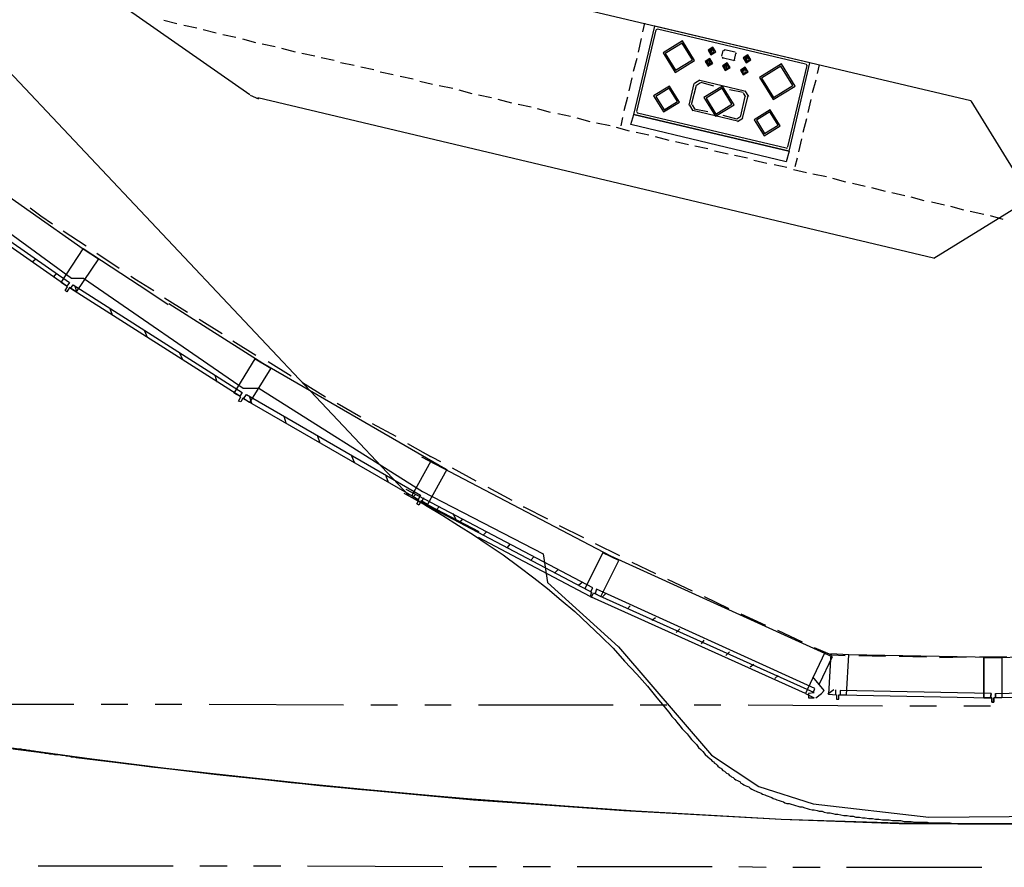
# Model space of a CAD drawing. Header units: feet. Extents: x -79 to 198, y -22 to 181.
# Tile 7 of 256: x 46 to 65, y 7 to 22. Entities that reach past the tile are written whole.
import ezdxf

# ---------------------------------------------------------------- set-up
doc = ezdxf.new("R2010")
doc.units = ezdxf.units.FT
doc.layers.add('A-AREA-UNIDAD', color=30, linetype='CONTINUOUS')
doc.layers.add('A-LINEA', color=7, linetype='CONTINUOUS')

msp = doc.modelspace()

# ---------------------------------------------------------------- linework, layer by layer
at = {"layer": 'A-AREA-UNIDAD'}
msp.add_lwpolyline([(41.2, 22.1689), (47.328, 17.6889), (47.552, 17.6889), (50.512, 15.6444), (50.8, 15.6444), (53.84, 13.7244), (56.08, 12.5689), (56.16, 12.0356), (57.472, 10.8444), (59.2, 8.8356), (60.08, 8.2489), (61.088, 7.9289), (63.232, 7.68), (66.96, 7.7156), (67.44, 7.9644), (74.64, 8.5689)], dxfattribs=at)
at = {"layer": 'A-LINEA'}
for p, q in [((15.9579, 53.5937), (53.5889, 13.645)), ((64.0133, 20.9778), (46.5867, 25.0978)), ((46.1731, 24.2187), (50.6378, 21.0952)), ((49.28, 22.4044), (49.04, 22.4711)), ((49.6533, 22.3244), (49.4133, 22.3778)), ((50.0133, 22.2311), (49.7733, 22.2978)), ((57.76, 20.7244), (58.1467, 22.3644)), ((57.8133, 20.7778), (58.1733, 22.2978)), ((57.96, 22.4178), (57.92, 22.2578)), ((61.0267, 21.6844), (58.1467, 22.3644)), ((58.1979, 22.3106), (58.1739, 22.2957)), ((60.9467, 21.6578), (58.2, 22.3111)), ((50.3733, 22.1511), (50.1333, 22.2044)), ((50.7467, 22.0578), (50.5067, 22.1244)), ((57.8933, 22.1378), (57.84, 21.8844)), ((51.1067, 21.9778), (50.8667, 22.0311)), ((51.48, 21.8844), (51.2267, 21.9511)), ((59.1867, 21.8978), (59.2, 21.9644)), ((59.2, 21.8844), (59.2267, 21.9644)), ((59.4513, 21.9239), (59.4272, 21.909)), ((59.64, 21.8844), (59.44, 21.9244)), ((51.84, 21.8044), (51.6, 21.8578)), ((52.2, 21.7244), (51.96, 21.7778)), ((57.8133, 21.7644), (57.7467, 21.5244)), ((59.1333, 21.6711), (59.1467, 21.7511)), ((59.16, 21.6711), (59.1733, 21.7378)), ((59.2, 21.8978), (59.2, 21.8978)), ((59.4133, 21.9111), (59.3867, 21.8044)), ((59.6, 21.7244), (59.4, 21.7778)), ((59.4005, 21.789), (59.4154, 21.765)), ((59.6154, 21.725), (59.6395, 21.7398)), ((59.6267, 21.7378), (59.6533, 21.8578)), ((59.6661, 21.8465), (59.6513, 21.8706)), ((59.8533, 21.7378), (59.8667, 21.8044)), ((52.5733, 21.6311), (52.32, 21.6844)), ((52.9333, 21.5511), (52.6933, 21.6044)), ((59.1467, 21.6711), (59.1467, 21.6711)), ((59.4533, 21.6044), (59.4667, 21.6711)), ((59.4667, 21.6044), (59.4667, 21.6044)), ((59.48, 21.5911), (59.4933, 21.6711)), ((59.7867, 21.5244), (59.8, 21.5911)), ((59.8, 21.5244), (59.8267, 21.5911)), ((60.6133, 20.1244), (60.9733, 21.6311)), ((60.64, 20.0444), (61.0267, 21.6844)), ((60.9728, 21.6332), (60.9579, 21.6572)), ((61.2, 21.6444), (61.16, 21.4844)), ((53.2933, 21.4578), (53.0533, 21.5111)), ((53.6667, 21.3778), (53.4267, 21.4311)), ((57.72, 21.4044), (57.6667, 21.1644)), ((59.8, 21.5244), (59.8, 21.5244)), ((54.0267, 21.2844), (53.7867, 21.3378)), ((54.4, 21.2044), (54.1467, 21.2578)), ((58.7867, 20.8978), (58.88, 21.2978)), ((58.8267, 20.9111), (58.92, 21.2711)), ((58.9866, 21.3621), (58.8823, 21.2977)), ((58.9938, 21.3095), (58.9216, 21.2649)), ((58.9867, 21.3644), (59.8133, 21.1644)), ((59, 21.3244), (59.24, 21.2578)), ((59.5333, 21.1911), (59.7867, 21.1378)), ((61.1333, 21.3644), (61.0667, 21.1244)), ((50.6399, 21.0858), (50.7983, 21.0179)), ((63.32, 18.0578), (50.7867, 21.0311)), ((54.76, 21.1111), (54.52, 21.1778)), ((55.12, 21.0311), (54.88, 21.0844)), ((57.64, 21.0444), (57.5733, 20.7911)), ((59.7467, 20.6978), (59.8267, 21.0578)), ((59.7733, 20.6578), (59.88, 21.0711)), ((59.8384, 21.0506), (59.7938, 21.1228)), ((59.891, 21.0578), (59.8266, 21.1621)), ((55.4933, 20.9378), (55.24, 21.0044)), ((55.8533, 20.8578), (55.6133, 20.9111)), ((56.2133, 20.7644), (55.9733, 20.8311)), ((58.789, 20.8977), (58.8534, 20.7934)), ((58.8416, 20.9049), (58.8862, 20.8327)), ((58.88, 20.8311), (59.1333, 20.7778)), ((61.04, 21.0044), (60.9867, 20.7644)), ((56.5867, 20.6844), (56.3467, 20.7378)), ((56.9467, 20.5911), (56.7067, 20.6578)), ((57.5467, 20.6711), (57.52, 20.5111)), ((60.64, 20.0444), (57.76, 20.7244)), ((57.8139, 20.7757), (57.8287, 20.7516)), ((60.5867, 20.0978), (57.8267, 20.7511)), ((58.8533, 20.8044), (59.68, 20.6044)), ((59.4133, 20.7111), (59.6667, 20.6444)), ((59.6729, 20.6461), (59.7451, 20.6906)), ((59.68, 20.5934), (59.7843, 20.6578)), ((60.96, 20.6444), (60.8933, 20.3911)), ((57.32, 20.5111), (57.0667, 20.5644)), ((57.68, 20.4178), (57.44, 20.4844)), ((58.04, 20.3378), (57.8, 20.3911)), ((58.4133, 20.2444), (58.16, 20.3111)), ((58.7733, 20.1644), (58.5333, 20.2178)), ((59.1333, 20.0844), (58.8933, 20.1378)), ((60.5887, 20.0983), (60.6128, 20.1132)), ((60.8667, 20.2711), (60.8133, 20.0311)), ((59.5067, 19.9911), (59.2533, 20.0444)), ((59.8667, 19.9111), (59.6267, 19.9644)), ((60.7867, 19.9111), (60.7467, 19.7511)), ((60.2267, 19.8178), (59.9867, 19.8711)), ((60.6, 19.7378), (60.36, 19.7911)), ((60.96, 19.6444), (60.72, 19.6978)), ((61.3333, 19.5644), (61.08, 19.6178)), ((61.6933, 19.4711), (61.4533, 19.5378)), ((62.0533, 19.3911), (61.8133, 19.4444)), ((62.4267, 19.2978), (62.1733, 19.3644)), ((62.7867, 19.2178), (62.5467, 19.2711)), ((63.1467, 19.1244), (62.9067, 19.1911)), ((63.52, 19.0444), (63.28, 19.0978)), ((63.88, 18.9511), (63.64, 19.0178)), ((64.2533, 18.8711), (64, 18.9244)), ((64.6133, 18.7778), (64.3733, 18.8444)), ((47.1733, 18.5644), (47.6, 18.2844)), ((47.8, 18.1511), (48.2133, 17.8711)), ((46.6, 17.9911), (46.6667, 18.0444)), ((47, 17.7111), (47.0533, 17.7778)), ((47.3867, 17.5378), (47.4267, 17.4178)), ((49.0533, 17.3244), (49.48, 17.0578)), ((49.1333, 17.2178), (50.88, 16.1111)), ((48.04, 17.1244), (48.08, 17.0044)), ((49.6933, 16.9244), (50.12, 16.6578)), ((48.68, 16.7111), (48.7333, 16.5911)), ((50.32, 16.5244), (50.7467, 16.2578)), ((49.3333, 16.2978), (49.3867, 16.1778)), ((49.3333, 16.2978), (49.3867, 16.1778)), ((50.9733, 16.1378), (51.4, 15.8711)), ((49.9867, 15.8844), (50.0267, 15.7644)), ((49.9867, 15.8844), (50.0267, 15.7644)), ((51.6133, 15.7511), (52.04, 15.4844)), ((50.4933, 15.5644), (50.4533, 15.4978)), ((50.52, 15.4444), (50.5733, 15.5244)), ((50.6267, 15.4844), (50.6667, 15.3644)), ((50.6267, 15.4844), (50.6667, 15.3644)), ((52.2533, 15.3644), (52.6933, 15.1111)), ((51.2667, 15.1244), (51.3067, 15.0044)), ((51.2667, 15.1244), (51.3067, 15.0044)), ((52.9067, 14.9911), (53.3467, 14.7511)), ((51.8933, 14.7511), (51.9333, 14.6311)), ((51.8933, 14.7511), (51.9333, 14.6311)), ((53.56, 14.6178), (53.9867, 14.3778)), ((53.8667, 14.4444), (54.1733, 14.2844)), ((52.52, 14.3911), (52.5733, 14.2711)), ((52.52, 14.3911), (52.5733, 14.2711)), ((57.3333, 12.5244), (53.8267, 14.3644)), ((54.3867, 14.1644), (54.8267, 13.9244)), ((53.16, 14.0178), (53.2, 13.8978)), ((57, 11.9378), (53.5333, 13.7644)), ((55.0533, 13.8044), (55.4933, 13.5644)), ((53.6533, 13.6178), (53.7067, 13.6711)), ((53.7867, 13.6578), (53.7867, 13.6444)), ((53.8267, 13.5378), (53.8267, 13.5378)), ((54.0933, 13.3778), (54.1467, 13.4444)), ((54.4, 13.3244), (54.4533, 13.2178)), ((54.5333, 13.1511), (54.5867, 13.2178)), ((54.9733, 12.9244), (55.0267, 12.9778)), ((56.3733, 13.0978), (56.8267, 12.8711)), ((55.4133, 12.6844), (55.4667, 12.7511)), ((57.04, 12.7644), (57.4933, 12.5378)), ((55.8533, 12.4578), (55.9067, 12.5111)), ((61.44, 10.6578), (57.3333, 12.5244)), ((56.2933, 12.2178), (56.36, 12.2844)), ((57.72, 12.4178), (58.16, 12.2044)), ((58.3867, 12.0978), (58.84, 11.8844)), ((56.7333, 11.9911), (56.8, 12.0444)), ((60.9467, 9.9778), (56.9733, 11.7644)), ((57.1733, 11.7644), (57.24, 11.8311)), ((57.64, 11.5511), (57.6933, 11.6044)), ((58.0933, 11.3378), (58.16, 11.3911)), ((59.7467, 11.4578), (60.2, 11.2444)), ((58.5467, 11.1111), (58.6133, 11.1778)), ((60.4267, 11.1511), (60.88, 10.9378)), ((59.0133, 10.8978), (59.0667, 10.9644)), ((61.1067, 10.8311), (61.4267, 10.6978)), ((59.4667, 10.6844), (59.5333, 10.7511)), ((61.44, 10.6578), (61.2, 10.1511)), ((61.4267, 10.6978), (61.68, 10.6844)), ((64.4267, 10.6444), (61.7467, 10.6978)), ((61.9333, 10.6844), (62.4267, 10.6711)), ((62.68, 10.6711), (63.1867, 10.6578)), ((63.4267, 10.6444), (63.9333, 10.6578)), ((64.1733, 10.6578), (64.68, 10.6578)), ((64.4267, 10.6444), (67.1067, 10.6978)), ((59.92, 10.4711), (59.9867, 10.5244)), ((60.3733, 10.2578), (60.44, 10.3111)), ((61, 9.8978), (61.1067, 9.8978)), ((61.4667, 10.0444), (61.36, 9.9644)), ((61.5067, 9.9644), (61.5067, 10.0444)), ((64.3867, 9.9778), (64.3733, 9.8978)), ((64.4667, 9.9778), (64.4667, 9.8978)), ((44.88, 9.7778), (47.3733, 9.7778)), ((47.88, 9.7778), (48.3733, 9.7778)), ((48.88, 9.7778), (49.3733, 9.7778)), ((49.88, 9.7778), (52.3733, 9.7644)), ((52.88, 9.7644), (53.3733, 9.7644)), ((53.88, 9.7644), (54.3733, 9.7644)), ((54.88, 9.7644), (57.3733, 9.7644)), ((57.88, 9.7644), (58.3733, 9.7644)), ((58.88, 9.7644), (59.3733, 9.7644)), ((59.88, 9.7644), (62.3733, 9.7511)), ((62.88, 9.7511), (63.3733, 9.7511)), ((63.88, 9.7511), (64.3733, 9.7511)), ((46.7067, 6.7778), (49.2133, 6.7778)), ((49.7067, 6.7778), (50.2133, 6.7778)), ((50.7067, 6.7778), (51.2133, 6.7778)), ((51.7067, 6.7778), (54.2133, 6.7644)), ((54.7067, 6.7644), (55.2133, 6.7644)), ((55.7067, 6.7644), (56.2133, 6.7644)), ((56.7067, 6.7644), (59.2133, 6.7644)), ((59.7067, 6.7644), (60.2133, 6.7511)), ((60.7067, 6.7511), (61.2133, 6.7511)), ((61.7067, 6.7511), (64.2133, 6.7511))]:
    msp.add_line(p, q, dxfattribs=at)
for points in [[(29.2133, 34.6044), (30.6, 32.9778), (33.1867, 30.2178), (35.8667, 27.5511), (38.68, 25.0178), (41.5867, 22.6044), (44.5867, 20.3111), (47.5467, 18.2311)], [(58.8853, 21.7287), (58.6624, 22.0897), (58.3014, 21.8668), (58.5243, 21.5058), (58.8853, 21.7287)], [(58.8463, 21.7379), (58.6532, 22.0508), (58.3403, 21.8576), (58.5335, 21.5448), (58.8463, 21.7379)], [(59.278, 21.8876), (59.2235, 21.9758), (59.1353, 21.9213), (59.1898, 21.8331), (59.278, 21.8876)], [(59.2521, 21.8937), (59.2174, 21.9499), (59.1613, 21.9152), (59.1959, 21.859), (59.2521, 21.8937)], [(59.2247, 21.6742), (59.1702, 21.7625), (59.082, 21.708), (59.1365, 21.6197), (59.2247, 21.6742)], [(59.1987, 21.6804), (59.1641, 21.7365), (59.1079, 21.7019), (59.1426, 21.6457), (59.1987, 21.6804)], [(59.9314, 21.7409), (59.8769, 21.8291), (59.7886, 21.7747), (59.8431, 21.6864), (59.9314, 21.7409)], [(59.9054, 21.747), (59.8707, 21.8032), (59.8146, 21.7685), (59.8493, 21.7124), (59.9054, 21.747)], [(59.84, 21.7378), (59.84, 21.7378), (59.8533, 21.8178)], [(59.5447, 21.5942), (59.4902, 21.6825), (59.402, 21.628), (59.4565, 21.5397), (59.5447, 21.5942)], [(59.5187, 21.6004), (59.4841, 21.6565), (59.4279, 21.6219), (59.4626, 21.5657), (59.5187, 21.6004)], [(59.878, 21.5142), (59.8235, 21.6025), (59.7353, 21.548), (59.7898, 21.4597), (59.878, 21.5142)], [(59.8521, 21.5204), (59.8174, 21.5765), (59.7613, 21.5419), (59.7959, 21.4857), (59.8521, 21.5204)], [(60.7509, 21.2528), (60.4983, 21.662), (60.0891, 21.4094), (60.3417, 21.0002), (60.7509, 21.2528)], [(60.7119, 21.262), (60.4891, 21.6231), (60.1281, 21.4002), (60.3509, 21.0392), (60.7119, 21.262)], [(58.6067, 20.9543), (58.4235, 21.2512), (58.1266, 21.0679), (58.3099, 20.7711), (58.6067, 20.9543)], [(58.5678, 20.9635), (58.4142, 21.2122), (58.1656, 21.0587), (58.3191, 20.81), (58.5678, 20.9635)], [(59.619, 20.9051), (59.406, 21.2501), (59.061, 21.0371), (59.274, 20.6921), (59.619, 20.9051)], [(59.58, 20.9143), (59.3968, 21.2112), (59.1, 21.0279), (59.2832, 20.7311), (59.58, 20.9143)], [(63.3276, 18.0582), (65.1329, 19.172), (64.0191, 20.9774)], [(60.5867, 19.8444), (57.7067, 20.5378), (57.76, 20.7244), (60.64, 20.0444), (60.5867, 19.8444)], [(60.4734, 20.5143), (60.2901, 20.8112), (59.9933, 20.6279), (60.1765, 20.3311), (60.4734, 20.5143)], [(60.4344, 20.5235), (60.2809, 20.7722), (60.0322, 20.6187), (60.1858, 20.37), (60.4344, 20.5235)], [(44.2267, 19.7378), (47.2933, 17.6044), (47.24, 17.5378), (44.1867, 19.6711), (44.2267, 19.7378)], [(46.56, 18.9911), (46.76, 18.8444), (46.9733, 18.6978)], [(47.4133, 17.4311), (47.2933, 17.5111), (47.24, 17.4311), (47.2133, 17.4578), (47.2533, 17.5244), (47.1333, 17.6044), (47.5467, 18.2311), (47.8267, 18.0444), (47.4133, 17.4311)], [(49.12, 17.1911), (48.76, 17.4311), (47.5467, 18.2311)], [(48.4267, 17.7244), (48.5333, 17.6578), (48.8533, 17.4578)], [(47.36, 17.5644), (50.4933, 15.5644), (50.4533, 15.4978), (47.3067, 17.4978), (47.36, 17.5644)], [(49.1333, 17.2178), (50.88, 16.1111), (54.1467, 14.2178)], [(50.6267, 15.3778), (50.5067, 15.4578), (50.4667, 15.3911), (50.4267, 15.4044), (50.4667, 15.4844), (50.3467, 15.5511), (50.7333, 16.1911), (51.0267, 16.0178), (50.6267, 15.3778)], [(50.6267, 15.3778), (50.5067, 15.4578), (50.4667, 15.3911), (50.4267, 15.4044), (50.4667, 15.4844), (50.3467, 15.5511), (50.7333, 16.1911), (51.0267, 16.0178), (50.6267, 15.3778)], [(50.5733, 15.5244), (53.8, 13.6578), (53.76, 13.5778), (50.52, 15.4444), (50.5733, 15.5244)], [(53.9333, 13.4844), (53.8133, 13.5511), (53.7733, 13.4711), (53.7333, 13.4978), (53.7733, 13.5644), (53.64, 13.6444), (54, 14.2978), (54.2933, 14.1378), (53.9333, 13.4844)], [(53.4933, 13.6978), (56.9067, 11.8978), (56.96, 11.8711), (57, 11.9378)], [(53.5867, 13.6444), (53.8933, 13.4711), (54.2133, 13.2844), (54.5067, 13.0978), (54.7867, 12.9244), (55.04, 12.7511), (55.3333, 12.5511), (55.6267, 12.3378), (55.9067, 12.1244), (56.16, 11.9244), (56.4133, 11.7111), (56.6667, 11.4978), (56.92, 11.2578), (57.16, 11.0311), (57.3733, 10.8178), (57.5867, 10.5778), (57.8133, 10.3378), (58.0133, 10.1111), (58.1867, 9.8978), (58.32, 9.7378), (58.4267, 9.6044), (58.4667, 9.5511), (58.52, 9.4978), (58.56, 9.4444), (58.6133, 9.3778), (58.6533, 9.3244), (58.6933, 9.2844), (58.7467, 9.2311), (58.7867, 9.1778), (58.8267, 9.1244), (58.8667, 9.0844), (58.92, 9.0311), (58.96, 8.9778), (59, 8.9378), (59.04, 8.8978), (59.08, 8.8444), (59.1333, 8.8044), (59.1733, 8.7644), (59.1867, 8.7511), (59.2133, 8.7244), (59.24, 8.7111), (59.2533, 8.6844), (59.28, 8.6711), (59.3067, 8.6444), (59.32, 8.6311), (59.3467, 8.6044), (59.3733, 8.5911), (59.3867, 8.5778), (59.4133, 8.5511), (59.44, 8.5378), (59.4667, 8.5111), (59.48, 8.4978), (59.5067, 8.4844), (59.5333, 8.4578), (59.56, 8.4444), (59.5733, 8.4311), (59.6, 8.4178), (59.6267, 8.3911), (59.6533, 8.3778), (59.68, 8.3644), (59.7067, 8.3511), (59.7333, 8.3378), (59.7467, 8.3111), (59.7733, 8.2978), (59.8, 8.2844), (59.8267, 8.2711), (59.8533, 8.2578), (59.8933, 8.2444), (59.92, 8.2178), (59.9467, 8.2044), (59.9733, 8.1911), (60, 8.1778), (60.0267, 8.1644), (60.0533, 8.1511), (60.0933, 8.1378), (60.12, 8.1244), (60.1467, 8.1111), (60.1867, 8.0978), (60.2133, 8.0844), (60.2533, 8.0711), (60.28, 8.0578), (60.32, 8.0444), (60.3467, 8.0311), (60.3867, 8.0178), (60.4133, 8.0044), (60.4533, 7.9911), (60.4933, 7.9778), (60.5333, 7.9644), (60.56, 7.9511), (60.6, 7.9378), (60.64, 7.9378), (60.68, 7.9244), (60.72, 7.9111), (60.76, 7.8978), (60.8, 7.8844), (60.84, 7.8711), (60.88, 7.8711), (60.9333, 7.8578), (60.9733, 7.8444), (61.0133, 7.8311), (61.0667, 7.8178), (61.1067, 7.8178), (61.16, 7.8044), (61.2, 7.7911), (61.2533, 7.7911), (61.2933, 7.7778), (61.3467, 7.7644), (61.4, 7.7644), (61.4533, 7.7511), (61.4933, 7.7378), (61.5467, 7.7378), (61.6, 7.7244), (61.6533, 7.7111), (61.72, 7.7111), (61.7733, 7.6978), (61.8267, 7.6978), (61.88, 7.6844), (61.9467, 7.6844), (62, 7.6711), (62.0533, 7.6711), (62.12, 7.6578), (62.1867, 7.6578), (62.24, 7.6444), (62.3067, 7.6444), (62.3733, 7.6311), (62.44, 7.6311), (62.4933, 7.6311), (62.56, 7.6178), (62.6267, 7.6178), (62.7067, 7.6178), (62.7733, 7.6044), (62.84, 7.6044), (62.9067, 7.6044), (62.9867, 7.5911), (63.0533, 7.5911), (63.0933, 7.5911), (63.1333, 7.5911), (63.1733, 7.5911), (63.2, 7.5911), (63.24, 7.5778), (63.28, 7.5778), (63.32, 7.5778), (63.36, 7.5778), (63.4, 7.5778), (63.44, 7.5778), (63.48, 7.5778), (63.52, 7.5778), (63.5467, 7.5778), (63.5867, 7.5778), (63.6267, 7.5778), (63.68, 7.5644), (63.72, 7.5644), (63.76, 7.5644), (63.8, 7.5644), (63.84, 7.5644), (63.88, 7.5644), (63.92, 7.5644), (63.96, 7.5644), (64, 7.5644), (64.0533, 7.5644), (64.0933, 7.5644), (64.1333, 7.5644), (64.1733, 7.5644), (64.2267, 7.5644), (64.2667, 7.5644), (64.3067, 7.5644), (64.36, 7.5644), (64.4, 7.5644), (64.44, 7.5644), (64.4933, 7.5644), (64.5333, 7.5644), (64.5867, 7.5644), (64.6267, 7.5644)], [(54.8933, 12.9778), (53.8267, 13.5378), (53.8667, 13.6178)], [(55.7067, 13.4444), (55.72, 13.4444), (56.16, 13.2178)], [(56.9467, 11.7778), (55.6133, 12.4844), (54.88, 12.8711)], [(56.8533, 11.9244), (56.9733, 11.8578), (56.9467, 11.7778), (56.9733, 11.7644), (57.0133, 11.8444), (57.1467, 11.7778), (57.48, 12.4444), (57.1867, 12.5911), (56.8533, 11.9244)], [(61.12, 10.0711), (57.0667, 11.9111), (57.04, 11.8311), (57.12, 11.7911), (61.0933, 10.0044), (61.12, 10.0711)], [(59.0667, 11.7778), (59.5067, 11.5644), (59.52, 11.5511)], [(61.3067, 10.7511), (60.9733, 10.0444), (60.9467, 9.9778), (61.1067, 9.8978)], [(61.3733, 9.9644), (61.52, 9.9511), (61.52, 9.8711), (61.56, 9.8711), (61.56, 9.9511), (61.7067, 9.9511), (61.7467, 10.6978), (61.4133, 10.7111), (61.3733, 9.9644)], [(64.5867, 9.8978), (64.44, 9.8978), (64.44, 9.8178), (64.4, 9.8178), (64.4, 9.8978), (64.2533, 9.8978), (64.2533, 10.6444), (64.5867, 10.6444), (64.5867, 9.8978)], [(64.2533, 10.6444), (64.2533, 9.8978), (64.4, 9.8978), (64.4, 9.8178), (64.44, 9.8178), (64.44, 9.8978)], [(61.1333, 9.8978), (61.24, 9.9778), (61.2933, 10.0311), (61.08, 10.2844)], [(61.1067, 9.9911), (61, 9.9778), (61, 9.8978)], [(64.3867, 9.9778), (61.5867, 10.0311), (61.5867, 9.9511), (64.3733, 9.8978), (64.3867, 9.9778)], [(64.4667, 9.9778), (67.2533, 10.0444), (67.2533, 9.9511), (64.4667, 9.8978), (64.4667, 9.9778)], [(45.36, 9.0844), (48.3733, 8.6711), (51.4, 8.3244), (54.4267, 8.0444), (57.4667, 7.8178), (60.4933, 7.6444), (62.64, 7.5778), (64.7867, 7.5511), (66.9333, 7.5911), (69.08, 7.6844), (71.2267, 7.8311), (73.36, 8.0311), (75.4933, 8.2844)], [(45.9067, 9.0044), (48.8133, 8.6178), (51.7333, 8.2978), (54.6533, 8.0178), (57.5733, 7.8044), (60.4933, 7.6444), (62.68, 7.5644), (64.8533, 7.5511), (67.04, 7.5778), (69.2133, 7.6578), (71.3867, 7.7911), (73.56, 7.9778), (75.7333, 8.2044)], [(46.24, 8.9511), (49.08, 8.5911), (51.9333, 8.2711), (54.7867, 8.0044), (57.64, 7.8044), (60.4933, 7.6444), (62.6667, 7.5778), (64.8267, 7.5511), (66.9867, 7.5911), (69.1467, 7.6711), (71.3067, 7.8044), (73.4533, 8.0044), (75.6133, 8.2444)], [(46.3467, 8.9511), (46.3867, 8.9511), (46.4267, 8.9378), (46.4667, 8.9378), (46.5067, 8.9244), (46.5467, 8.9244), (46.5867, 8.9111), (46.6267, 8.9111), (46.6667, 8.8978), (46.7067, 8.8978), (46.76, 8.8844), (46.8, 8.8844), (46.84, 8.8711), (46.88, 8.8711), (46.92, 8.8578), (46.9733, 8.8578), (47.0133, 8.8444), (47.0533, 8.8444), (47.0933, 8.8444), (47.1467, 8.8311), (47.1867, 8.8311), (47.2267, 8.8178), (47.28, 8.8178), (47.32, 8.8044), (47.3733, 8.8044), (47.4133, 8.7911), (50.0267, 8.4711), (52.64, 8.2044), (55.2533, 7.9778), (57.88, 7.7911), (60.4933, 7.6444), (62.5467, 7.5778), (64.6, 7.5644), (66.6533, 7.5911)]]:
    msp.add_lwpolyline(points, dxfattribs=at)

doc.saveas('drawing.dxf')
